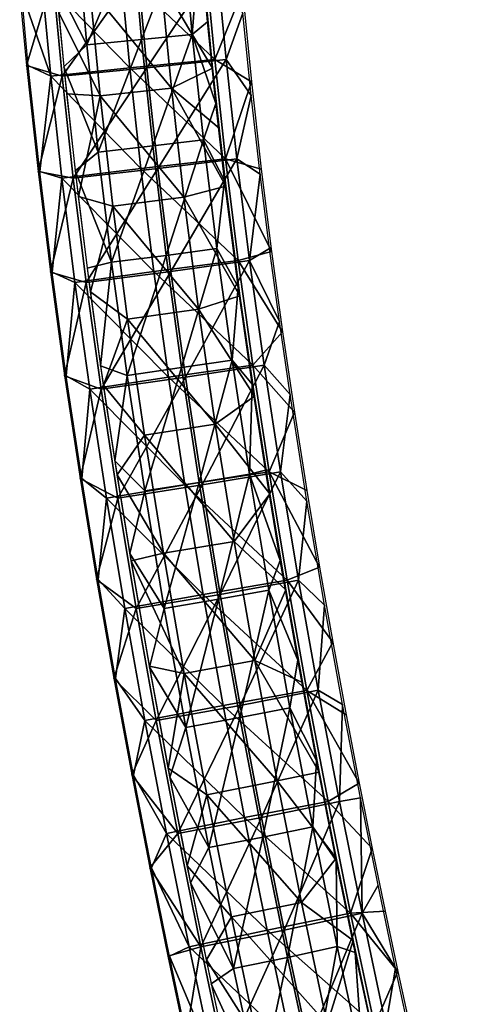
# Model space of a CAD drawing. Header units: millimetres. Extents: x -12 to 310, y -379 to 242.
# Tile 10 of 256: x 102 to 133, y -246 to -180. Entities that reach past the tile are written whole.
import ezdxf

# ---------------------------------------------------------------- set-up
doc = ezdxf.new("R2010")
doc.units = ezdxf.units.MM
doc.header["$LTSCALE"] = 65.185185
for name, color, linetype in [('15', 7, 'CONTINUOUS'), ('17', 7, 'CONTINUOUS'), ('24', 7, 'CONTINUOUS'), ('38', 7, 'CONTINUOUS')]:
    doc.layers.add(name, color=color, linetype=linetype)

msp = doc.modelspace()

# ---------------------------------------------------------------- linework, layer by layer
at = {"layer": '15', "linetype": 'CONTINUOUS'}
for points in [[(106.549, -177.947, -169.11), (107.253, -185.184, -169.164), (104.456, -179.551, -164.567), (106.549, -177.947, -169.11)], [(111.37, -177.515, -169.483), (112.067, -184.673, -169.537), (106.549, -177.947, -169.11), (111.37, -177.515, -169.483)], [(106.549, -177.947, -169.11), (112.067, -184.673, -169.537), (107.253, -185.184, -169.164), (106.549, -177.947, -169.11)], [(114.427, -179.088, -165.334), (114.841, -183.311, -165.366), (111.37, -177.515, -169.483), (114.427, -179.088, -165.334)], [(111.37, -177.515, -169.483), (114.841, -183.311, -165.366), (112.067, -184.673, -169.537), (111.37, -177.515, -169.483)], [(104.456, -179.551, -164.567), (107.253, -185.184, -169.164), (104.995, -185.037, -164.609), (104.456, -179.551, -164.567)], [(114.841, -183.311, -165.366), (115.277, -187.363, -165.399), (112.067, -184.673, -169.537), (114.841, -183.311, -165.366)], [(112.067, -184.673, -169.537), (112.903, -192.026, -169.601), (107.253, -185.184, -169.164), (112.067, -184.673, -169.537)], [(115.277, -187.363, -165.399), (115.732, -191.269, -165.434), (112.067, -184.673, -169.537), (115.277, -187.363, -165.399)], [(112.067, -184.673, -169.537), (115.732, -191.269, -165.434), (112.903, -192.026, -169.601), (112.067, -184.673, -169.537)], [(104.995, -185.037, -164.609), (107.253, -185.184, -169.164), (105.775, -191.986, -164.669), (104.995, -185.037, -164.609)], [(107.253, -185.184, -169.164), (108.098, -192.617, -169.229), (105.775, -191.986, -164.669), (107.253, -185.184, -169.164)], [(107.253, -185.184, -169.164), (112.903, -192.026, -169.601), (108.098, -192.617, -169.229), (107.253, -185.184, -169.164)], [(115.732, -191.269, -165.434), (116.69, -198.679, -165.508), (112.903, -192.026, -169.601), (115.732, -191.269, -165.434)], [(105.775, -191.986, -164.669), (108.098, -192.617, -169.229), (106.592, -198.415, -164.732), (105.775, -191.986, -164.669)], [(108.098, -192.617, -169.229), (109.093, -200.253, -169.305), (106.592, -198.415, -164.732), (108.098, -192.617, -169.229)], [(112.903, -192.026, -169.601), (113.888, -199.587, -169.677), (108.098, -192.617, -169.229), (112.903, -192.026, -169.601)], [(108.098, -192.617, -169.229), (113.888, -199.587, -169.677), (109.093, -200.253, -169.305), (108.098, -192.617, -169.229)], [(112.903, -192.026, -169.601), (116.69, -198.679, -165.508), (113.888, -199.587, -169.677), (112.903, -192.026, -169.601)], [(106.592, -198.415, -164.732), (109.093, -200.253, -169.305), (107.474, -204.711, -164.8), (106.592, -198.415, -164.732)], [(116.69, -198.679, -165.508), (117.663, -205.44, -165.583), (113.888, -199.587, -169.677), (116.69, -198.679, -165.508)], [(113.888, -199.587, -169.677), (115.02, -207.338, -169.764), (109.093, -200.253, -169.305), (113.888, -199.587, -169.677)], [(113.888, -199.587, -169.677), (117.663, -205.44, -165.583), (115.02, -207.338, -169.764), (113.888, -199.587, -169.677)], [(109.093, -200.253, -169.305), (110.235, -208.076, -169.393), (107.474, -204.711, -164.8), (109.093, -200.253, -169.305)], [(109.093, -200.253, -169.305), (115.02, -207.338, -169.764), (110.235, -208.076, -169.393), (109.093, -200.253, -169.305)], [(107.474, -204.711, -164.8), (110.235, -208.076, -169.393), (108.394, -210.759, -164.87), (107.474, -204.711, -164.8)], [(117.663, -205.44, -165.583), (118.699, -212.047, -165.662), (115.02, -207.338, -169.764), (117.663, -205.44, -165.583)], [(115.02, -207.338, -169.764), (116.291, -215.248, -169.861), (110.235, -208.076, -169.393), (115.02, -207.338, -169.764)], [(115.02, -207.338, -169.764), (118.699, -212.047, -165.662), (116.291, -215.248, -169.861), (115.02, -207.338, -169.764)], [(110.235, -208.076, -169.393), (111.516, -216.053, -169.492), (108.394, -210.759, -164.87), (110.235, -208.076, -169.393)], [(110.235, -208.076, -169.393), (116.291, -215.248, -169.861), (111.516, -216.053, -169.492), (110.235, -208.076, -169.393)], [(108.394, -210.759, -164.87), (111.516, -216.053, -169.492), (109.339, -216.564, -164.943), (108.394, -210.759, -164.87)], [(118.699, -212.047, -165.662), (119.788, -218.515, -165.746), (116.291, -215.248, -169.861), (118.699, -212.047, -165.662)], [(116.291, -215.248, -169.861), (117.691, -223.285, -169.969), (111.516, -216.053, -169.492), (116.291, -215.248, -169.861)], [(116.291, -215.248, -169.861), (119.788, -218.515, -165.746), (117.691, -223.285, -169.969), (116.291, -215.248, -169.861)], [(111.516, -216.053, -169.492), (112.928, -224.152, -169.6), (109.339, -216.564, -164.943), (111.516, -216.053, -169.492)], [(109.339, -216.564, -164.943), (112.928, -224.152, -169.6), (110.572, -223.671, -165.038), (109.339, -216.564, -164.943)], [(111.516, -216.053, -169.492), (117.691, -223.285, -169.969), (112.928, -224.152, -169.6), (111.516, -216.053, -169.492)], [(119.788, -218.515, -165.746), (120.908, -224.779, -165.832), (117.691, -223.285, -169.969), (119.788, -218.515, -165.746)], [(110.572, -223.671, -165.038), (112.928, -224.152, -169.6), (111.841, -230.539, -165.135), (110.572, -223.671, -165.038)], [(117.691, -223.285, -169.969), (119.213, -231.415, -170.086), (112.928, -224.152, -169.6), (117.691, -223.285, -169.969)], [(120.908, -224.779, -165.832), (122.048, -230.818, -165.92), (117.691, -223.285, -169.969), (120.908, -224.779, -165.832)], [(117.691, -223.285, -169.969), (122.048, -230.818, -165.92), (119.213, -231.415, -170.086), (117.691, -223.285, -169.969)], [(112.928, -224.152, -169.6), (114.461, -232.34, -169.718), (111.841, -230.539, -165.135), (112.928, -224.152, -169.6)], [(112.928, -224.152, -169.6), (119.213, -231.415, -170.086), (114.461, -232.34, -169.718), (112.928, -224.152, -169.6)], [(111.841, -230.539, -165.135), (114.461, -232.34, -169.718), (113.13, -237.148, -165.234), (111.841, -230.539, -165.135)], [(122.048, -230.818, -165.92), (123.195, -236.62, -166.008), (119.213, -231.415, -170.086), (122.048, -230.818, -165.92)], [(119.213, -231.415, -170.086), (120.849, -239.607, -170.212), (114.461, -232.34, -169.718), (119.213, -231.415, -170.086)], [(119.213, -231.415, -170.086), (123.195, -236.62, -166.008), (120.849, -239.607, -170.212), (119.213, -231.415, -170.086)], [(114.461, -232.34, -169.718), (116.108, -240.588, -169.845), (113.13, -237.148, -165.234), (114.461, -232.34, -169.718)], [(114.461, -232.34, -169.718), (120.849, -239.607, -170.212), (116.108, -240.588, -169.845), (114.461, -232.34, -169.718)], [(113.13, -237.148, -165.234), (116.108, -240.588, -169.845), (114.426, -243.48, -165.334), (113.13, -237.148, -165.234)], [(123.195, -236.62, -166.008), (124.34, -242.169, -166.096), (120.849, -239.607, -170.212), (123.195, -236.62, -166.008)], [(120.849, -239.607, -170.212), (122.59, -247.826, -170.346), (116.108, -240.588, -169.845), (120.849, -239.607, -170.212)], [(120.849, -239.607, -170.212), (124.34, -242.169, -166.096), (122.59, -247.826, -170.346), (120.849, -239.607, -170.212)], [(116.108, -240.588, -169.845), (117.86, -248.862, -169.979), (114.426, -243.48, -165.334), (116.108, -240.588, -169.845)], [(116.108, -240.588, -169.845), (122.59, -247.826, -170.346), (117.86, -248.862, -169.979), (116.108, -240.588, -169.845)], [(124.34, -242.169, -166.096), (125.473, -247.461, -166.183), (122.59, -247.826, -170.346), (124.34, -242.169, -166.096)], [(114.426, -243.48, -165.334), (117.86, -248.862, -169.979), (116.149, -251.496, -165.466), (114.426, -243.48, -165.334)]]:
    msp.add_3dface(points, dxfattribs=at)
at = {"layer": '17', "linetype": 'CONTINUOUS'}
for points in [[(104.044, -177.164, -159.512), (104.675, -183.866, -159.56), (109.783, -176.68, -157.455), (104.044, -177.164, -159.512)], [(109.783, -176.68, -157.455), (104.675, -183.866, -159.56), (110.406, -183.299, -157.503), (109.783, -176.68, -157.455)], [(109.783, -176.68, -157.455), (110.406, -183.299, -157.503), (115.137, -176.197, -160.37), (109.783, -176.68, -157.455)], [(115.137, -176.197, -160.37), (110.406, -183.299, -157.503), (115.753, -182.732, -160.417), (115.137, -176.197, -160.37)], [(115.137, -176.197, -160.37), (115.753, -182.732, -160.417), (116.883, -179.594, -166.271), (115.137, -176.197, -160.37)], [(101.806, -178.142, -165.117), (102.275, -183.13, -165.153), (104.044, -177.164, -159.512), (101.806, -178.142, -165.117)], [(104.044, -177.164, -159.512), (102.275, -183.13, -165.153), (104.675, -183.866, -159.56), (104.044, -177.164, -159.512)], [(116.883, -179.594, -166.271), (115.753, -182.732, -160.417), (117.447, -185.16, -166.314), (116.883, -179.594, -166.271)], [(102.275, -183.13, -165.153), (103.046, -190.293, -165.212), (104.675, -183.866, -159.56), (102.275, -183.13, -165.153)], [(104.675, -183.866, -159.56), (105.427, -190.732, -159.618), (110.406, -183.299, -157.503), (104.675, -183.866, -159.56)], [(110.406, -183.299, -157.503), (105.427, -190.732, -159.618), (111.148, -190.081, -157.56), (110.406, -183.299, -157.503)], [(110.406, -183.299, -157.503), (111.148, -190.081, -157.56), (115.753, -182.732, -160.417), (110.406, -183.299, -157.503)], [(115.753, -182.732, -160.417), (111.148, -190.081, -157.56), (116.486, -189.429, -160.474), (115.753, -182.732, -160.417)], [(115.753, -182.732, -160.417), (116.486, -189.429, -160.474), (117.447, -185.16, -166.314), (115.753, -182.732, -160.417)], [(104.675, -183.866, -159.56), (103.046, -190.293, -165.212), (105.427, -190.732, -159.618), (104.675, -183.866, -159.56)], [(117.447, -185.16, -166.314), (116.486, -189.429, -160.474), (118.051, -190.46, -166.361), (117.447, -185.16, -166.314)], [(111.148, -190.081, -157.56), (112.016, -197.037, -157.626), (116.486, -189.429, -160.474), (111.148, -190.081, -157.56)], [(116.486, -189.429, -160.474), (112.016, -197.037, -157.626), (117.343, -196.303, -160.54), (116.486, -189.429, -160.474)], [(116.486, -189.429, -160.474), (117.343, -196.303, -160.54), (118.051, -190.46, -166.361), (116.486, -189.429, -160.474)], [(103.046, -190.293, -165.212), (103.881, -197.081, -165.277), (105.427, -190.732, -159.618), (103.046, -190.293, -165.212)], [(105.427, -190.732, -159.618), (106.305, -197.771, -159.686), (111.148, -190.081, -157.56), (105.427, -190.732, -159.618)], [(111.148, -190.081, -157.56), (106.305, -197.771, -159.686), (112.016, -197.037, -157.626), (111.148, -190.081, -157.56)], [(118.051, -190.46, -166.361), (117.343, -196.303, -160.54), (118.68, -195.474, -166.409), (118.051, -190.46, -166.361)], [(105.427, -190.732, -159.618), (103.881, -197.081, -165.277), (106.305, -197.771, -159.686), (105.427, -190.732, -159.618)], [(118.68, -195.474, -166.409), (117.343, -196.303, -160.54), (119.353, -200.409, -166.461), (118.68, -195.474, -166.409)], [(112.016, -197.037, -157.626), (113.011, -204.163, -157.703), (117.343, -196.303, -160.54), (112.016, -197.037, -157.626)], [(117.343, -196.303, -160.54), (113.011, -204.163, -157.703), (118.327, -203.351, -160.615), (117.343, -196.303, -160.54)], [(117.343, -196.303, -160.54), (118.327, -203.351, -160.615), (119.353, -200.409, -166.461), (117.343, -196.303, -160.54)], [(103.881, -197.081, -165.277), (104.844, -204.08, -165.351), (106.305, -197.771, -159.686), (103.881, -197.081, -165.277)], [(106.305, -197.771, -159.686), (107.311, -204.976, -159.763), (112.016, -197.037, -157.626), (106.305, -197.771, -159.686)], [(112.016, -197.037, -157.626), (107.311, -204.976, -159.763), (113.011, -204.163, -157.703), (112.016, -197.037, -157.626)], [(106.305, -197.771, -159.686), (104.844, -204.08, -165.351), (107.311, -204.976, -159.763), (106.305, -197.771, -159.686)], [(119.353, -200.409, -166.461), (118.327, -203.351, -160.615), (120.073, -205.332, -166.516), (119.353, -200.409, -166.461)], [(113.011, -204.163, -157.703), (114.128, -211.435, -157.789), (118.327, -203.351, -160.615), (113.011, -204.163, -157.703)], [(118.327, -203.351, -160.615), (114.128, -211.435, -157.789), (119.433, -210.55, -160.7), (118.327, -203.351, -160.615)], [(118.327, -203.351, -160.615), (119.433, -210.55, -160.7), (120.073, -205.332, -166.516), (118.327, -203.351, -160.615)], [(104.844, -204.08, -165.351), (105.891, -211.013, -165.431), (107.311, -204.976, -159.763), (104.844, -204.08, -165.351)], [(107.311, -204.976, -159.763), (108.439, -212.321, -159.85), (113.011, -204.163, -157.703), (107.311, -204.976, -159.763)], [(113.011, -204.163, -157.703), (108.439, -212.321, -159.85), (114.128, -211.435, -157.789), (113.011, -204.163, -157.703)], [(107.311, -204.976, -159.763), (105.891, -211.013, -165.431), (108.439, -212.321, -159.85), (107.311, -204.976, -159.763)], [(120.073, -205.332, -166.516), (119.433, -210.55, -160.7), (121.21, -212.54, -166.604), (120.073, -205.332, -166.516)], [(114.128, -211.435, -157.789), (115.36, -218.828, -157.884), (119.433, -210.55, -160.7), (114.128, -211.435, -157.789)], [(119.433, -210.55, -160.7), (115.36, -218.828, -157.884), (120.654, -217.874, -160.794), (119.433, -210.55, -160.7)], [(119.433, -210.55, -160.7), (120.654, -217.874, -160.794), (121.21, -212.54, -166.604), (119.433, -210.55, -160.7)], [(105.891, -211.013, -165.431), (107.003, -217.819, -165.516), (108.439, -212.321, -159.85), (105.891, -211.013, -165.431)], [(108.439, -212.321, -159.85), (109.682, -219.783, -159.945), (114.128, -211.435, -157.789), (108.439, -212.321, -159.85)], [(114.128, -211.435, -157.789), (109.682, -219.783, -159.945), (115.36, -218.828, -157.884), (114.128, -211.435, -157.789)], [(108.439, -212.321, -159.85), (107.003, -217.819, -165.516), (109.682, -219.783, -159.945), (108.439, -212.321, -159.85)], [(121.21, -212.54, -166.604), (120.654, -217.874, -160.794), (122.403, -219.544, -166.695), (121.21, -212.54, -166.604)], [(107.003, -217.819, -165.516), (108.168, -224.494, -165.606), (109.682, -219.783, -159.945), (107.003, -217.819, -165.516)], [(115.36, -218.828, -157.884), (116.7, -226.316, -157.987), (120.654, -217.874, -160.794), (115.36, -218.828, -157.884)], [(120.654, -217.874, -160.794), (116.7, -226.316, -157.987), (121.982, -225.298, -160.896), (120.654, -217.874, -160.794)], [(120.654, -217.874, -160.794), (121.982, -225.298, -160.896), (122.403, -219.544, -166.695), (120.654, -217.874, -160.794)], [(109.682, -219.783, -159.945), (111.034, -227.335, -160.049), (115.36, -218.828, -157.884), (109.682, -219.783, -159.945)], [(115.36, -218.828, -157.884), (111.034, -227.335, -160.049), (116.7, -226.316, -157.987), (115.36, -218.828, -157.884)], [(109.682, -219.783, -159.945), (108.168, -224.494, -165.606), (111.034, -227.335, -160.049), (109.682, -219.783, -159.945)], [(122.403, -219.544, -166.695), (121.982, -225.298, -160.896), (123.624, -226.265, -166.789), (122.403, -219.544, -166.695)], [(108.168, -224.494, -165.606), (109.374, -231.011, -165.699), (111.034, -227.335, -160.049), (108.168, -224.494, -165.606)], [(116.7, -226.316, -157.987), (118.142, -233.874, -158.097), (121.982, -225.298, -160.896), (116.7, -226.316, -157.987)], [(121.982, -225.298, -160.896), (118.142, -233.874, -158.097), (123.413, -232.794, -161.006), (121.982, -225.298, -160.896)], [(121.982, -225.298, -160.896), (123.413, -232.794, -161.006), (123.624, -226.265, -166.789), (121.982, -225.298, -160.896)], [(111.034, -227.335, -160.049), (112.488, -234.954, -160.161), (116.7, -226.316, -157.987), (111.034, -227.335, -160.049)], [(116.7, -226.316, -157.987), (112.488, -234.954, -160.161), (118.142, -233.874, -158.097), (116.7, -226.316, -157.987)], [(123.624, -226.265, -166.789), (123.413, -232.794, -161.006), (124.829, -232.544, -166.882), (123.624, -226.265, -166.789)], [(111.034, -227.335, -160.049), (109.374, -231.011, -165.699), (112.488, -234.954, -160.161), (111.034, -227.335, -160.049)], [(109.374, -231.011, -165.699), (110.596, -237.282, -165.793), (112.488, -234.954, -160.161), (109.374, -231.011, -165.699)], [(118.142, -233.874, -158.097), (119.679, -241.476, -158.216), (123.413, -232.794, -161.006), (118.142, -233.874, -158.097)], [(123.413, -232.794, -161.006), (119.679, -241.476, -158.216), (124.938, -240.337, -161.123), (123.413, -232.794, -161.006)], [(123.413, -232.794, -161.006), (124.938, -240.337, -161.123), (124.829, -232.544, -166.882), (123.413, -232.794, -161.006)], [(124.829, -232.544, -166.882), (124.938, -240.337, -161.123), (126.015, -238.441, -166.973), (124.829, -232.544, -166.882)], [(112.488, -234.954, -160.161), (114.037, -242.615, -160.28), (118.142, -233.874, -158.097), (112.488, -234.954, -160.161)], [(118.142, -233.874, -158.097), (114.037, -242.615, -160.28), (119.679, -241.476, -158.216), (118.142, -233.874, -158.097)], [(112.488, -234.954, -160.161), (110.596, -237.282, -165.793), (114.037, -242.615, -160.28), (112.488, -234.954, -160.161)], [(110.596, -237.282, -165.793), (111.807, -243.225, -165.886), (114.037, -242.615, -160.28), (110.596, -237.282, -165.793)], [(126.015, -238.441, -166.973), (124.938, -240.337, -161.123), (127.191, -244.047, -167.063), (126.015, -238.441, -166.973)], [(119.679, -241.476, -158.216), (121.305, -249.097, -158.341), (124.938, -240.337, -161.123), (119.679, -241.476, -158.216)], [(124.938, -240.337, -161.123), (121.305, -249.097, -158.341), (126.551, -247.9, -161.247), (124.938, -240.337, -161.123)], [(124.938, -240.337, -161.123), (126.551, -247.9, -161.247), (127.191, -244.047, -167.063), (124.938, -240.337, -161.123)], [(114.037, -242.615, -160.28), (115.675, -250.294, -160.406), (119.679, -241.476, -158.216), (114.037, -242.615, -160.28)], [(119.679, -241.476, -158.216), (115.675, -250.294, -160.406), (121.305, -249.097, -158.341), (119.679, -241.476, -158.216)], [(111.807, -243.225, -165.886), (113.003, -248.865, -165.978), (114.037, -242.615, -160.28), (111.807, -243.225, -165.886)], [(114.037, -242.615, -160.28), (113.003, -248.865, -165.978), (115.675, -250.294, -160.406), (114.037, -242.615, -160.28)], [(127.191, -244.047, -167.063), (126.551, -247.9, -161.247), (128.348, -249.362, -167.152), (127.191, -244.047, -167.063)]]:
    msp.add_3dface(points, dxfattribs=at)
at = {"layer": '24', "linetype": 'CONTINUOUS'}
for points in [[(132.097, 3.945, -163.234), (130.444, 3.996, -166.88), (169.553, -366.548, -169.584), (132.097, 3.945, -163.234)], [(169.553, -366.548, -169.584), (130.444, 3.996, -166.88), (169.555, -366.549, -169.583), (169.553, -366.548, -169.584)], [(131.965, -2.477, -163.223), (132.097, 3.945, -163.234), (169.553, -366.548, -169.584), (131.965, -2.477, -163.223)], [(132.037, -8.771, -163.228), (131.965, -2.477, -163.223), (169.553, -366.548, -169.584), (132.037, -8.771, -163.228)], [(132.304, -14.949, -163.249), (132.037, -8.771, -163.228), (169.553, -366.548, -169.584), (132.304, -14.949, -163.249)], [(132.755, -21.02, -163.283), (132.304, -14.949, -163.249), (169.553, -366.548, -169.584), (132.755, -21.02, -163.283)], [(106.34, -181.734, -161.223), (105.709, -174.674, -161.175), (104.273, -177.674, -164.868), (106.34, -181.734, -161.223)], [(106.34, -181.734, -161.223), (109.42, -174.379, -159.934), (105.709, -174.674, -161.175), (106.34, -181.734, -161.223)], [(110.046, -181.382, -159.983), (109.42, -174.379, -159.934), (106.34, -181.734, -161.223), (110.046, -181.382, -159.983)], [(110.046, -181.382, -159.983), (112.85, -174.089, -161.727), (109.42, -174.379, -159.934), (110.046, -181.382, -159.983)], [(113.471, -181.034, -161.776), (112.85, -174.089, -161.727), (110.046, -181.382, -159.983), (113.471, -181.034, -161.776)], [(112.85, -174.089, -161.727), (113.471, -181.034, -161.776), (113.985, -174.454, -165.615), (112.85, -174.089, -161.727)], [(113.985, -174.454, -165.615), (113.471, -181.034, -161.776), (114.497, -180.196, -165.654), (113.985, -174.454, -165.615)], [(104.797, -183.234, -164.909), (106.34, -181.734, -161.223), (104.273, -177.674, -164.868), (104.797, -183.234, -164.909)], [(114.497, -180.196, -165.654), (113.471, -181.034, -161.776), (115.059, -185.699, -165.697), (114.497, -180.196, -165.654)], [(110.804, -188.567, -160.041), (113.471, -181.034, -161.776), (110.046, -181.382, -159.983), (110.804, -188.567, -160.041)], [(114.224, -188.162, -161.834), (113.471, -181.034, -161.776), (110.804, -188.567, -160.041), (114.224, -188.162, -161.834)], [(113.471, -181.034, -161.776), (114.224, -188.162, -161.834), (115.059, -185.699, -165.697), (113.471, -181.034, -161.776)], [(107.105, -188.977, -161.282), (106.34, -181.734, -161.223), (104.797, -183.234, -164.909), (107.105, -188.977, -161.282)], [(107.105, -188.977, -161.282), (110.046, -181.382, -159.983), (106.34, -181.734, -161.223), (107.105, -188.977, -161.282)], [(110.804, -188.567, -160.041), (110.046, -181.382, -159.983), (107.105, -188.977, -161.282), (110.804, -188.567, -160.041)], [(105.556, -190.247, -164.967), (107.105, -188.977, -161.282), (104.797, -183.234, -164.909), (105.556, -190.247, -164.967)], [(115.059, -185.699, -165.697), (114.224, -188.162, -161.834), (115.654, -190.9, -165.743), (115.059, -185.699, -165.697)], [(108.011, -196.415, -161.351), (110.804, -188.567, -160.041), (107.105, -188.977, -161.282), (108.011, -196.415, -161.351)], [(111.703, -195.947, -160.11), (110.804, -188.567, -160.041), (108.011, -196.415, -161.351), (111.703, -195.947, -160.11)], [(111.703, -195.947, -160.11), (114.224, -188.162, -161.834), (110.804, -188.567, -160.041), (111.703, -195.947, -160.11)], [(115.117, -195.486, -161.903), (114.224, -188.162, -161.834), (111.703, -195.947, -160.11), (115.117, -195.486, -161.903)], [(114.224, -188.162, -161.834), (115.117, -195.486, -161.903), (115.654, -190.9, -165.743), (114.224, -188.162, -161.834)], [(108.011, -196.415, -161.351), (107.105, -188.977, -161.282), (105.556, -190.247, -164.967), (108.011, -196.415, -161.351)], [(106.366, -196.818, -165.029), (108.011, -196.415, -161.351), (105.556, -190.247, -164.967), (106.366, -196.818, -165.029)], [(115.654, -190.9, -165.743), (115.117, -195.486, -161.903), (116.572, -198.07, -165.814), (115.654, -190.9, -165.743)], [(109.064, -204.045, -161.432), (111.703, -195.947, -160.11), (108.011, -196.415, -161.351), (109.064, -204.045, -161.432)], [(112.748, -203.524, -160.19), (111.703, -195.947, -160.11), (109.064, -204.045, -161.432), (112.748, -203.524, -160.19)], [(112.748, -203.524, -160.19), (115.117, -195.486, -161.903), (111.703, -195.947, -160.11), (112.748, -203.524, -160.19)], [(116.154, -203.009, -161.983), (115.117, -195.486, -161.903), (112.748, -203.524, -160.19), (116.154, -203.009, -161.983)], [(115.117, -195.486, -161.903), (116.154, -203.009, -161.983), (116.572, -198.07, -165.814), (115.117, -195.486, -161.903)], [(107.271, -203.407, -165.099), (108.011, -196.415, -161.351), (106.366, -196.818, -165.029), (107.271, -203.407, -165.099)], [(109.064, -204.045, -161.432), (108.011, -196.415, -161.351), (107.271, -203.407, -165.099), (109.064, -204.045, -161.432)], [(116.572, -198.07, -165.814), (116.154, -203.009, -161.983), (117.51, -204.646, -165.886), (116.572, -198.07, -165.814)], [(113.931, -211.269, -160.281), (116.154, -203.009, -161.983), (112.748, -203.524, -160.19), (113.931, -211.269, -160.281)], [(117.331, -210.703, -162.073), (116.154, -203.009, -161.983), (113.931, -211.269, -160.281), (117.331, -210.703, -162.073)], [(116.154, -203.009, -161.983), (117.331, -210.703, -162.073), (117.51, -204.646, -165.886), (116.154, -203.009, -161.983)], [(108.233, -209.819, -165.173), (109.064, -204.045, -161.432), (107.271, -203.407, -165.099), (108.233, -209.819, -165.173)], [(110.256, -211.841, -161.523), (112.748, -203.524, -160.19), (109.064, -204.045, -161.432), (110.256, -211.841, -161.523)], [(113.931, -211.269, -160.281), (112.748, -203.524, -160.19), (110.256, -211.841, -161.523), (113.931, -211.269, -160.281)], [(110.256, -211.841, -161.523), (109.064, -204.045, -161.432), (108.233, -209.819, -165.173), (110.256, -211.841, -161.523)], [(117.51, -204.646, -165.886), (117.331, -210.703, -162.073), (118.406, -210.445, -165.955), (117.51, -204.646, -165.886)], [(109.241, -216.065, -165.25), (110.256, -211.841, -161.523), (108.233, -209.819, -165.173), (109.241, -216.065, -165.25)], [(118.406, -210.445, -165.955), (117.331, -210.703, -162.073), (119.415, -216.546, -166.032), (118.406, -210.445, -165.955)], [(111.579, -219.771, -161.625), (113.931, -211.269, -160.281), (110.256, -211.841, -161.523), (111.579, -219.771, -161.625)], [(115.246, -219.152, -160.382), (113.931, -211.269, -160.281), (111.579, -219.771, -161.625), (115.246, -219.152, -160.382)], [(115.246, -219.152, -160.382), (117.331, -210.703, -162.073), (113.931, -211.269, -160.281), (115.246, -219.152, -160.382)], [(118.638, -218.539, -162.174), (117.331, -210.703, -162.073), (115.246, -219.152, -160.382), (118.638, -218.539, -162.174)], [(117.331, -210.703, -162.073), (118.638, -218.539, -162.174), (119.415, -216.546, -166.032), (117.331, -210.703, -162.073)], [(111.579, -219.771, -161.625), (110.256, -211.841, -161.523), (109.241, -216.065, -165.25), (111.579, -219.771, -161.625)], [(110.57, -223.735, -165.352), (111.579, -219.771, -161.625), (109.241, -216.065, -165.25), (110.57, -223.735, -165.352)], [(119.415, -216.546, -166.032), (118.638, -218.539, -162.174), (120.598, -223.267, -166.123), (119.415, -216.546, -166.032)], [(116.683, -227.141, -160.493), (118.638, -218.539, -162.174), (115.246, -219.152, -160.382), (116.683, -227.141, -160.493)], [(120.067, -226.485, -162.284), (118.638, -218.539, -162.174), (116.683, -227.141, -160.493), (120.067, -226.485, -162.284)], [(118.638, -218.539, -162.174), (120.067, -226.485, -162.284), (120.598, -223.267, -166.123), (118.638, -218.539, -162.174)], [(113.024, -227.805, -161.736), (115.246, -219.152, -160.382), (111.579, -219.771, -161.625), (113.024, -227.805, -161.736)], [(116.683, -227.141, -160.493), (115.246, -219.152, -160.382), (113.024, -227.805, -161.736), (116.683, -227.141, -160.493)], [(113.024, -227.805, -161.736), (111.579, -219.771, -161.625), (110.57, -223.735, -165.352), (113.024, -227.805, -161.736)], [(111.946, -231.163, -165.458), (113.024, -227.805, -161.736), (110.57, -223.735, -165.352), (111.946, -231.163, -165.458)], [(120.598, -223.267, -166.123), (120.067, -226.485, -162.284), (121.861, -230.024, -166.22), (120.598, -223.267, -166.123)], [(118.235, -235.207, -160.612), (120.067, -226.485, -162.284), (116.683, -227.141, -160.493), (118.235, -235.207, -160.612)], [(121.612, -234.509, -162.403), (120.067, -226.485, -162.284), (118.235, -235.207, -160.612), (121.612, -234.509, -162.403)], [(120.067, -226.485, -162.284), (121.612, -234.509, -162.403), (121.861, -230.024, -166.22), (120.067, -226.485, -162.284)], [(114.585, -235.913, -161.855), (116.683, -227.141, -160.493), (113.024, -227.805, -161.736), (114.585, -235.913, -161.855)], [(118.235, -235.207, -160.612), (116.683, -227.141, -160.493), (114.585, -235.913, -161.855), (118.235, -235.207, -160.612)], [(114.585, -235.913, -161.855), (113.024, -227.805, -161.736), (111.946, -231.163, -165.458), (114.585, -235.913, -161.855)], [(121.861, -230.024, -166.22), (121.612, -234.509, -162.403), (123.194, -236.783, -166.323), (121.861, -230.024, -166.22)], [(113.347, -238.296, -165.566), (114.585, -235.913, -161.855), (111.946, -231.163, -165.458), (113.347, -238.296, -165.566)], [(119.893, -243.318, -160.739), (121.612, -234.509, -162.403), (118.235, -235.207, -160.612), (119.893, -243.318, -160.739)], [(123.263, -242.58, -162.53), (121.612, -234.509, -162.403), (119.893, -243.318, -160.739), (123.263, -242.58, -162.53)], [(121.612, -234.509, -162.403), (123.263, -242.58, -162.53), (123.194, -236.783, -166.323), (121.612, -234.509, -162.403)], [(116.252, -244.064, -161.983), (118.235, -235.207, -160.612), (114.585, -235.913, -161.855), (116.252, -244.064, -161.983)], [(119.893, -243.318, -160.739), (118.235, -235.207, -160.612), (116.252, -244.064, -161.983), (119.893, -243.318, -160.739)], [(116.252, -244.064, -161.983), (114.585, -235.913, -161.855), (113.347, -238.296, -165.566), (116.252, -244.064, -161.983)], [(123.194, -236.783, -166.323), (123.263, -242.58, -162.53), (124.48, -242.995, -166.422), (123.194, -236.783, -166.323)], [(114.752, -245.098, -165.674), (116.252, -244.064, -161.983), (113.347, -238.296, -165.566), (114.752, -245.098, -165.674)], [(121.651, -251.444, -160.875), (123.263, -242.58, -162.53), (119.893, -243.318, -160.739), (121.651, -251.444, -160.875)], [(125.013, -250.666, -162.665), (123.263, -242.58, -162.53), (121.651, -251.444, -160.875), (125.013, -250.666, -162.665)], [(123.263, -242.58, -162.53), (125.013, -250.666, -162.665), (124.48, -242.995, -166.422), (123.263, -242.58, -162.53)], [(124.48, -242.995, -166.422), (125.013, -250.666, -162.665), (126.062, -250.294, -166.543), (124.48, -242.995, -166.422)], [(118.019, -252.229, -162.119), (119.893, -243.318, -160.739), (116.252, -244.064, -161.983), (118.019, -252.229, -162.119)], [(121.651, -251.444, -160.875), (119.893, -243.318, -160.739), (118.019, -252.229, -162.119), (121.651, -251.444, -160.875)], [(118.019, -252.229, -162.119), (116.252, -244.064, -161.983), (114.752, -245.098, -165.674), (118.019, -252.229, -162.119)], [(116.622, -253.687, -165.818), (118.019, -252.229, -162.119), (114.752, -245.098, -165.674), (116.622, -253.687, -165.818)]]:
    msp.add_3dface(points, dxfattribs=at)
at = {"layer": '38', "linetype": 'CONTINUOUS'}
for points in [[(108.627, -176.681, -172.41), (109.25, -183.299, -172.458), (103.272, -177.164, -169.495), (108.627, -176.681, -172.41)], [(114.365, -176.197, -170.353), (114.981, -182.732, -170.4), (108.627, -176.681, -172.41), (114.365, -176.197, -170.353)], [(108.627, -176.681, -172.41), (114.981, -182.732, -170.4), (109.25, -183.299, -172.458), (108.627, -176.681, -172.41)], [(114.365, -176.197, -170.353), (116.858, -178.097, -164.768), (114.981, -182.732, -170.4), (114.365, -176.197, -170.353)], [(103.272, -177.164, -169.495), (103.903, -183.866, -169.543), (101.92, -178.142, -163.624), (103.272, -177.164, -169.495)], [(103.272, -177.164, -169.495), (109.25, -183.299, -172.458), (103.903, -183.866, -169.543), (103.272, -177.164, -169.495)], [(101.92, -178.142, -163.624), (103.903, -183.866, -169.543), (102.39, -183.13, -163.66), (101.92, -178.142, -163.624)], [(116.858, -178.097, -164.768), (117.463, -184.24, -164.814), (114.981, -182.732, -170.4), (116.858, -178.097, -164.768)], [(102.39, -183.13, -163.66), (103.903, -183.866, -169.543), (103.161, -190.293, -163.72), (102.39, -183.13, -163.66)], [(109.25, -183.299, -172.458), (109.992, -190.081, -172.515), (103.903, -183.866, -169.543), (109.25, -183.299, -172.458)], [(114.981, -182.732, -170.4), (115.713, -189.43, -170.457), (109.25, -183.299, -172.458), (114.981, -182.732, -170.4)], [(109.25, -183.299, -172.458), (115.713, -189.43, -170.457), (109.992, -190.081, -172.515), (109.25, -183.299, -172.458)], [(114.981, -182.732, -170.4), (117.463, -184.24, -164.814), (115.713, -189.43, -170.457), (114.981, -182.732, -170.4)], [(103.903, -183.866, -169.543), (104.654, -190.733, -169.601), (103.161, -190.293, -163.72), (103.903, -183.866, -169.543)], [(103.903, -183.866, -169.543), (109.992, -190.081, -172.515), (104.654, -190.733, -169.601), (103.903, -183.866, -169.543)], [(117.463, -184.24, -164.814), (118.125, -190.13, -164.865), (115.713, -189.43, -170.457), (117.463, -184.24, -164.814)], [(115.713, -189.43, -170.457), (116.571, -196.303, -170.523), (109.992, -190.081, -172.515), (115.713, -189.43, -170.457)], [(118.125, -190.13, -164.865), (118.822, -195.684, -164.919), (115.713, -189.43, -170.457), (118.125, -190.13, -164.865)], [(115.713, -189.43, -170.457), (118.822, -195.684, -164.919), (116.571, -196.303, -170.523), (115.713, -189.43, -170.457)], [(103.161, -190.293, -163.72), (104.654, -190.733, -169.601), (103.996, -197.081, -163.784), (103.161, -190.293, -163.72)], [(109.992, -190.081, -172.515), (110.86, -197.038, -172.582), (104.654, -190.733, -169.601), (109.992, -190.081, -172.515)], [(109.992, -190.081, -172.515), (116.571, -196.303, -170.523), (110.86, -197.038, -172.582), (109.992, -190.081, -172.515)], [(104.654, -190.733, -169.601), (105.532, -197.772, -169.669), (103.996, -197.081, -163.784), (104.654, -190.733, -169.601)], [(104.654, -190.733, -169.601), (110.86, -197.038, -172.582), (105.532, -197.772, -169.669), (104.654, -190.733, -169.601)], [(118.822, -195.684, -164.919), (119.568, -201.118, -164.976), (116.571, -196.303, -170.523), (118.822, -195.684, -164.919)], [(116.571, -196.303, -170.523), (117.555, -203.351, -170.598), (110.86, -197.038, -172.582), (116.571, -196.303, -170.523)], [(116.571, -196.303, -170.523), (119.568, -201.118, -164.976), (117.555, -203.351, -170.598), (116.571, -196.303, -170.523)], [(103.996, -197.081, -163.784), (105.532, -197.772, -169.669), (104.958, -204.08, -163.858), (103.996, -197.081, -163.784)], [(110.86, -197.038, -172.582), (111.855, -204.164, -172.658), (105.532, -197.772, -169.669), (110.86, -197.038, -172.582)], [(110.86, -197.038, -172.582), (117.555, -203.351, -170.598), (111.855, -204.164, -172.658), (110.86, -197.038, -172.582)], [(105.532, -197.772, -169.669), (106.539, -204.977, -169.746), (104.958, -204.08, -163.858), (105.532, -197.772, -169.669)], [(105.532, -197.772, -169.669), (111.855, -204.164, -172.658), (106.539, -204.977, -169.746), (105.532, -197.772, -169.669)], [(119.568, -201.118, -164.976), (120.369, -206.526, -165.038), (117.555, -203.351, -170.598), (119.568, -201.118, -164.976)], [(117.555, -203.351, -170.598), (118.661, -210.55, -170.683), (111.855, -204.164, -172.658), (117.555, -203.351, -170.598)], [(117.555, -203.351, -170.598), (120.369, -206.526, -165.038), (118.661, -210.55, -170.683), (117.555, -203.351, -170.598)], [(104.958, -204.08, -163.858), (106.539, -204.977, -169.746), (106.006, -211.013, -163.938), (104.958, -204.08, -163.858)], [(111.855, -204.164, -172.658), (112.972, -211.436, -172.744), (106.539, -204.977, -169.746), (111.855, -204.164, -172.658)], [(111.855, -204.164, -172.658), (118.661, -210.55, -170.683), (112.972, -211.436, -172.744), (111.855, -204.164, -172.658)], [(106.539, -204.977, -169.746), (107.667, -212.322, -169.833), (106.006, -211.013, -163.938), (106.539, -204.977, -169.746)], [(106.539, -204.977, -169.746), (112.972, -211.436, -172.744), (107.667, -212.322, -169.833), (106.539, -204.977, -169.746)], [(120.369, -206.526, -165.038), (121.206, -211.815, -165.102), (118.661, -210.55, -170.683), (120.369, -206.526, -165.038)], [(118.661, -210.55, -170.683), (119.881, -217.875, -170.777), (112.972, -211.436, -172.744), (118.661, -210.55, -170.683)], [(121.206, -211.815, -165.102), (122.073, -216.992, -165.169), (118.661, -210.55, -170.683), (121.206, -211.815, -165.102)], [(118.661, -210.55, -170.683), (122.073, -216.992, -165.169), (119.881, -217.875, -170.777), (118.661, -210.55, -170.683)], [(106.006, -211.013, -163.938), (107.667, -212.322, -169.833), (107.117, -217.819, -164.024), (106.006, -211.013, -163.938)], [(112.972, -211.436, -172.744), (114.204, -218.829, -172.839), (107.667, -212.322, -169.833), (112.972, -211.436, -172.744)], [(112.972, -211.436, -172.744), (119.881, -217.875, -170.777), (114.204, -218.829, -172.839), (112.972, -211.436, -172.744)], [(107.667, -212.322, -169.833), (108.91, -219.783, -169.928), (107.117, -217.819, -164.024), (107.667, -212.322, -169.833)], [(107.667, -212.322, -169.833), (114.204, -218.829, -172.839), (108.91, -219.783, -169.928), (107.667, -212.322, -169.833)], [(122.073, -216.992, -165.169), (122.966, -222.057, -165.237), (119.881, -217.875, -170.777), (122.073, -216.992, -165.169)], [(107.117, -217.819, -164.024), (108.91, -219.783, -169.928), (108.282, -224.495, -164.113), (107.117, -217.819, -164.024)], [(119.881, -217.875, -170.777), (121.21, -225.299, -170.879), (114.204, -218.829, -172.839), (119.881, -217.875, -170.777)], [(119.881, -217.875, -170.777), (122.966, -222.057, -165.237), (121.21, -225.299, -170.879), (119.881, -217.875, -170.777)], [(114.204, -218.829, -172.839), (115.544, -226.317, -172.942), (108.91, -219.783, -169.928), (114.204, -218.829, -172.839)], [(114.204, -218.829, -172.839), (121.21, -225.299, -170.879), (115.544, -226.317, -172.942), (114.204, -218.829, -172.839)], [(108.91, -219.783, -169.928), (110.262, -227.336, -170.032), (108.282, -224.495, -164.113), (108.91, -219.783, -169.928)], [(108.91, -219.783, -169.928), (115.544, -226.317, -172.942), (110.262, -227.336, -170.032), (108.91, -219.783, -169.928)], [(122.966, -222.057, -165.237), (123.866, -226.943, -165.306), (121.21, -225.299, -170.879), (122.966, -222.057, -165.237)], [(108.282, -224.495, -164.113), (110.262, -227.336, -170.032), (109.488, -231.012, -164.206), (108.282, -224.495, -164.113)], [(121.21, -225.299, -170.879), (122.64, -232.795, -170.989), (115.544, -226.317, -172.942), (121.21, -225.299, -170.879)], [(123.866, -226.943, -165.306), (124.753, -231.572, -165.375), (121.21, -225.299, -170.879), (123.866, -226.943, -165.306)], [(121.21, -225.299, -170.879), (124.753, -231.572, -165.375), (122.64, -232.795, -170.989), (121.21, -225.299, -170.879)], [(115.544, -226.317, -172.942), (116.986, -233.875, -173.053), (110.262, -227.336, -170.032), (115.544, -226.317, -172.942)], [(115.544, -226.317, -172.942), (122.64, -232.795, -170.989), (116.986, -233.875, -173.053), (115.544, -226.317, -172.942)], [(110.262, -227.336, -170.032), (111.715, -234.955, -170.144), (109.488, -231.012, -164.206), (110.262, -227.336, -170.032)], [(110.262, -227.336, -170.032), (116.986, -233.875, -173.053), (111.715, -234.955, -170.144), (110.262, -227.336, -170.032)], [(109.488, -231.012, -164.206), (111.715, -234.955, -170.144), (110.71, -237.283, -164.3), (109.488, -231.012, -164.206)], [(124.753, -231.572, -165.375), (125.624, -235.96, -165.442), (122.64, -232.795, -170.989), (124.753, -231.572, -165.375)], [(122.64, -232.795, -170.989), (124.165, -240.338, -171.107), (116.986, -233.875, -173.053), (122.64, -232.795, -170.989)], [(122.64, -232.795, -170.989), (125.624, -235.96, -165.442), (124.165, -240.338, -171.107), (122.64, -232.795, -170.989)], [(116.986, -233.875, -173.053), (118.523, -241.477, -173.171), (111.715, -234.955, -170.144), (116.986, -233.875, -173.053)], [(116.986, -233.875, -173.053), (124.165, -240.338, -171.107), (118.523, -241.477, -173.171), (116.986, -233.875, -173.053)], [(111.715, -234.955, -170.144), (113.265, -242.616, -170.263), (110.71, -237.283, -164.3), (111.715, -234.955, -170.144)], [(111.715, -234.955, -170.144), (118.523, -241.477, -173.171), (113.265, -242.616, -170.263), (111.715, -234.955, -170.144)], [(125.624, -235.96, -165.442), (126.491, -240.189, -165.508), (124.165, -240.338, -171.107), (125.624, -235.96, -165.442)], [(110.71, -237.283, -164.3), (113.265, -242.616, -170.263), (111.921, -243.226, -164.393), (110.71, -237.283, -164.3)], [(124.165, -240.338, -171.107), (125.779, -247.901, -171.231), (118.523, -241.477, -173.171), (124.165, -240.338, -171.107)], [(126.491, -240.189, -165.508), (127.353, -244.269, -165.574), (124.165, -240.338, -171.107), (126.491, -240.189, -165.508)], [(124.165, -240.338, -171.107), (127.353, -244.269, -165.574), (125.779, -247.901, -171.231), (124.165, -240.338, -171.107)], [(118.523, -241.477, -173.171), (120.149, -249.098, -173.296), (113.265, -242.616, -170.263), (118.523, -241.477, -173.171)], [(118.523, -241.477, -173.171), (125.779, -247.901, -171.231), (120.149, -249.098, -173.296), (118.523, -241.477, -173.171)], [(113.265, -242.616, -170.263), (114.903, -250.295, -170.389), (111.921, -243.226, -164.393), (113.265, -242.616, -170.263)], [(113.265, -242.616, -170.263), (120.149, -249.098, -173.296), (114.903, -250.295, -170.389), (113.265, -242.616, -170.263)], [(111.921, -243.226, -164.393), (114.903, -250.295, -170.389), (113.118, -248.865, -164.485), (111.921, -243.226, -164.393)], [(127.353, -244.269, -165.574), (128.204, -248.192, -165.64), (125.779, -247.901, -171.231), (127.353, -244.269, -165.574)]]:
    msp.add_3dface(points, dxfattribs=at)

doc.saveas('drawing.dxf')
